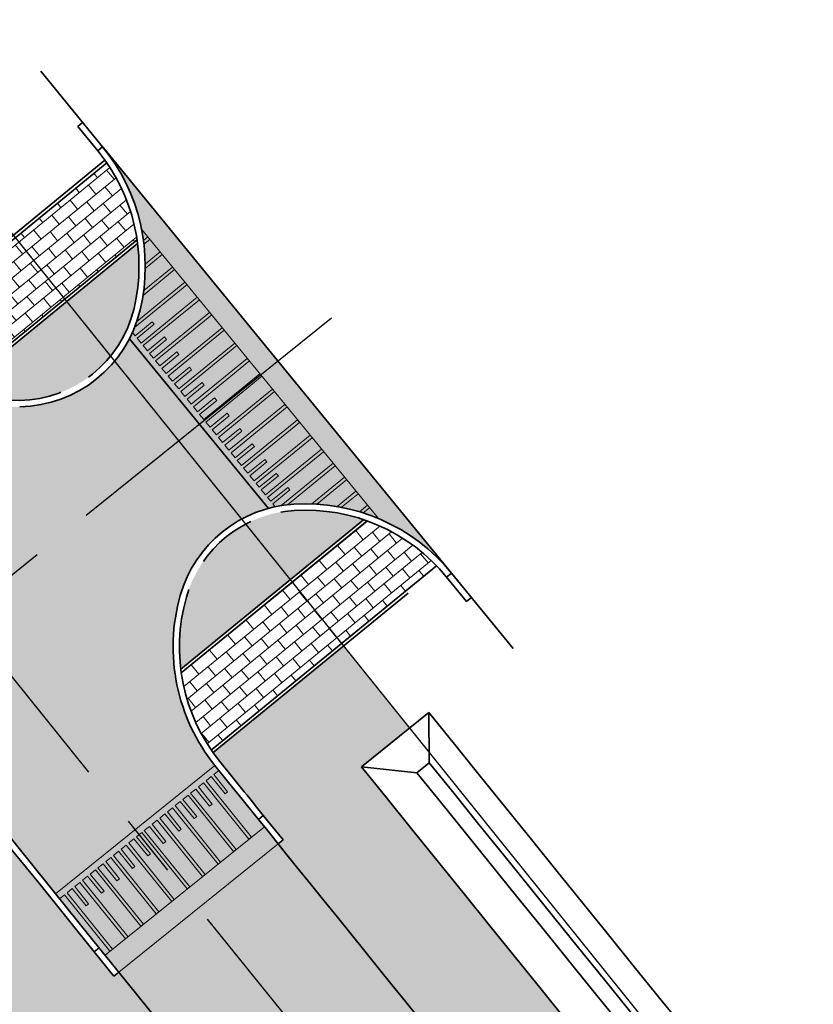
# Model space of a CAD drawing. Header units: metres. Extents: x 150631 to 152219, y 482740 to 484556.
# Tile 17 of 48: x 151532 to 151558, y 483253 to 483285. Entities that reach past the tile are written whole.
import ezdxf

# ---------------------------------------------------------------- set-up
doc = ezdxf.new("R2010")
doc.units = ezdxf.units.M
for name, pattern in [('AM-AS', [16, 10, -2, 2, -2]), ('DASHED2', [0.375, 0.25, -0.125]), ('VH-OPSLUITBAND_100X200', [16, 8, -2, 4, -2]), ('VH-OPSLUITBAND_150X250', [24, 16, -2, 4, -2])]:
    doc.linetypes.add(name, pattern=pattern)
doc.layers.get('0').update_dxf_attribs({"lineweight": 25})
for name, color, linetype, lineweight, true_color in [('B-WE-KG-GRENS_PERCEEL-GV', 1, 'Continuous', 30, 0xff0000), ('IRP-V-verharding-rijbaan', 7, 'Continuous', 0, 0xffb061), ('N-WE-GR-STADSLANDBOUW-A', 7, 'Continuous', 35, 0xffff9e)]:
    doc.layers.add(name, color=color, linetype=linetype, lineweight=lineweight, true_color=true_color)
for name, color, linetype, lineweight in [('N-WE-AM-AS_FIETSPAD-G', 3, 'AM-AS', 30), ('N-WE-AM-AS_WEG-G', 10, 'AM-AS', 30), ('N-WE-VH-KANTOPSLUITING_OPSLUITBAND_100X200-G', 150, 'VH-OPSLUITBAND_100X200', 35), ('N-WE-VH-KANTOPSLUITING_OPSLUITBAND_200X250-G', 150, 'VH-OPSLUITBAND_150X250', 35), ('N-WE-VH-KANTOPSLUITING_VOORKANTBAND-G', 190, 'Continuous', 30), ('N-WE-VH-KANTVERHARDING-G', 2, 'Continuous', 35), ('N-WE-VH-VERHARDING_ASFALT-A', 252, 'Continuous', 18), ('VRK-ontwerp', 2, 'Continuous', 0)]:
    doc.layers.add(name, color=color, linetype=linetype, lineweight=lineweight)
doc.layers.add('N-WE-VH-VERHARDING_TEGEL-A', color=252, linetype='Continuous', lineweight=18, plot=False)
pattern_1 = [(38.79013238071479, (151085.5762107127, 483560.1707494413), (-0.234926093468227, 0.2922922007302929), []), (128.7901323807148, (151085.5762107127, 483560.1707494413), (-0.5845844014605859, -0.469852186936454), [0.375, -0.375]), (128.7901323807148, (151085.8685029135, 483560.4056755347), (-0.5845844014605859, -0.469852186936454), [-0.375, 0.375])]

# ---------------------------------------------------------------- blocks, each defined once
blk = doc.blocks.new('*U80')
at = {"layer": 'VRK-ontwerp', "transparency": 33554607}
blk.add_hatch(color=9, dxfattribs=at).paths.add_polyline_path([(0, -5.551115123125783e-17), (1.909938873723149e-11, -0.6999999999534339), (6.500000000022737, -0.7000000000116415), (6.500000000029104, 5.820766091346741e-11)])
at = {"layer": 'VRK-ontwerp'}
blk.add_hatch(color=7, dxfattribs=at).paths.add_polyline_path([(6.5, -3.199999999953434), (6.50000000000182, -2.999999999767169), (6.299999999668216, -2.999999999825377), (6.2999999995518, -0.7000000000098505), (6.194999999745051, -0.7000000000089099), (6.194999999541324, -2.999999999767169), (5.984999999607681, -2.999999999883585), (5.984999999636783, -2.299999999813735), (5.879999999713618, -2.299999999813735), (5.879999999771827, -2.999999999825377), (5.669999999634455, -2.999999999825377), (5.669999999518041, -0.7000000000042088), (5.564999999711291, -0.7000000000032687), (5.564999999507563, -2.999999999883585), (5.35499999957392, -3), (5.354999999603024, -2.299999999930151), (5.249999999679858, -2.299999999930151), (5.249999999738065, -2.999999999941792), (5.039999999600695, -2.999999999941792), (5.03999999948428, -0.6999999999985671), (4.93499999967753, -0.699999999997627), (4.934999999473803, -2.999999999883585), (4.72499999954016, -3), (4.724999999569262, -2.299999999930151), (4.619999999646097, -2.299999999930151), (4.619999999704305, -2.999999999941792), (4.409999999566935, -2.999999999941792), (4.409999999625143, -0.6999999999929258), (4.304999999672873, -0.6999999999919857), (4.304999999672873, -2.999999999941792), (4.094999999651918, -3), (4.094999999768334, -2.299999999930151), (3.989999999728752, -2.299999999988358), (3.989999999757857, -3), (3.77999999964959, -2.999999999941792), (3.779999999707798, -0.6999999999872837), (3.674999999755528, -0.6999999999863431), (3.67499999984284, -2.999999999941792), (3.464999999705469, -2.999999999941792), (3.464999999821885, -2.299999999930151), (3.359999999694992, -2.300000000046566), (3.359999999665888, -2.999999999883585), (3.149999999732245, -2.999999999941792), (3.149999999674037, -0.699999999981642), (3.044999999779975, -0.6999999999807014), (3.044999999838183, -2.999999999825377), (2.834999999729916, -2.999999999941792), (2.83499999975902, -2.299999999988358), (2.729999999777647, -2.299999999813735), (2.729999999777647, -3), (2.519999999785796, -3), (2.51999999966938, -0.6999999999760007), (2.414999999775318, -0.6999999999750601), (2.414999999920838, -2.999999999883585), (2.204999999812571, -3.000000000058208), (2.204999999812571, -2.299999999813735), (2.099999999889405, -2.299999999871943), (2.099999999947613, -3.000000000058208), (1.889999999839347, -3.000000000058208), (1.889999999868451, -0.699999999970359), (1.784999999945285, -0.6999999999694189), (1.785000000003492, -3.000000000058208), (1.574999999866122, -3.000000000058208), (1.57499999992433, -2.299999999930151), (1.469999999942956, -2.299999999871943), (1.469999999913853, -3), (1.259999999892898, -2.999999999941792), (1.259999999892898, -0.6999999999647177), (1.154999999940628, -0.6999999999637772), (1.155000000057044, -3), (0.9449999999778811, -3), (0.9449999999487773, -2.299999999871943), (0.8399999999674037, -2.300000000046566), (0.8400000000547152, -3), (0.6300000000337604, -2.999999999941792), (0.6299999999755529, -0.6999999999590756), (0.5250000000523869, -0.699999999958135), (0.5249999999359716, -3), (0.3150000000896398, -3), (0.315000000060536, -2.299999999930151), (0.2099999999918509, -2.299999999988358), (0.2100000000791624, -3), (8.185452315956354e-11, -2.999999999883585), (8.731171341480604e-11, -3.199999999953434)])
at = {"layer": 'VRK-ontwerp', "true_color": 0x636466, "transparency": 33554602}
for points in [[(0.5250000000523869, -0.6999999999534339), (2.91038304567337e-11, -0.6999999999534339), (8.731149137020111e-11, -2.999999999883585), (0.2100000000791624, -3), (0.2099999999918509, -2.299999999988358), (0.315000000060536, -2.299999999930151), (0.3150000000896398, -3), (0.5249999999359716, -3)], [(1.154999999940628, -0.6999999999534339), (0.6299999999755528, -0.6999999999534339), (0.6300000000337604, -2.999999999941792), (0.8400000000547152, -3), (0.8399999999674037, -2.300000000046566), (0.9449999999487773, -2.299999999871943), (0.9449999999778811, -3), (1.155000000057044, -3)], [(1.784999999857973, -0.6999999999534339), (1.259999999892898, -0.6999999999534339), (1.259999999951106, -2.999999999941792), (1.46999999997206, -3), (1.469999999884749, -2.300000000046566), (1.574999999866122, -2.299999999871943), (1.574999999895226, -3), (1.784999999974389, -3)], [(2.414999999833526, -0.6999999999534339), (1.889999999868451, -0.6999999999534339), (1.889999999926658, -2.999999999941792), (2.099999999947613, -3), (2.099999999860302, -2.300000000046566), (2.204999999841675, -2.299999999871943), (2.204999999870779, -3), (2.414999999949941, -3)], [(3.044999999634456, -0.6999999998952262), (2.51999999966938, -0.6999999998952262), (2.519999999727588, -2.999999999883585), (2.729999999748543, -2.999999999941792), (2.729999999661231, -2.299999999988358), (2.834999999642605, -2.299999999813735), (2.834999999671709, -2.999999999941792), (3.044999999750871, -2.999999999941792)], [(3.674999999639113, -0.6999999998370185), (3.149999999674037, -0.6999999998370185), (3.149999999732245, -2.999999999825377), (3.3599999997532, -2.999999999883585), (3.359999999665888, -2.299999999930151), (3.464999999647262, -2.299999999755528), (3.464999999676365, -2.999999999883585), (3.674999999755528, -2.999999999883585)], [(4.304999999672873, -0.7000000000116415), (3.779999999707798, -0.7000000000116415), (3.779999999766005, -3), (3.98999999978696, -3.000000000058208), (3.989999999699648, -2.300000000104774), (4.094999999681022, -2.299999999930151), (4.094999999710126, -3.000000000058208), (4.304999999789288, -3.000000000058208)], [(4.934999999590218, -0.7000000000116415), (4.409999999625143, -0.7000000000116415), (4.40999999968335, -3), (4.619999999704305, -3.000000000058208), (4.619999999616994, -2.300000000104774), (4.724999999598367, -2.299999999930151), (4.724999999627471, -3.000000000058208), (4.934999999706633, -3.000000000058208)], [(5.564999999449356, -0.6999999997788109), (5.03999999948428, -0.6999999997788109), (5.039999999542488, -2.999999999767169), (5.249999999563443, -2.999999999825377), (5.249999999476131, -2.299999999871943), (5.354999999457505, -2.29999999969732), (5.354999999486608, -2.999999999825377), (5.564999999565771, -2.999999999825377)], [(6.194999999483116, -0.6999999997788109), (5.669999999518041, -0.6999999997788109), (5.669999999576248, -2.999999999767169), (5.879999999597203, -2.999999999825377), (5.879999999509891, -2.299999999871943), (5.984999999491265, -2.29999999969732), (5.984999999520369, -2.999999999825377), (6.194999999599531, -2.999999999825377)], [(6.299999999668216, -2.999999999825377), (6.500000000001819, -2.999999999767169), (6.500000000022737, -0.7000000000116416), (6.299999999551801, -0.7000000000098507)]]:
    blk.add_hatch(color=251, dxfattribs=at).paths.add_polyline_path(points)
at = {"layer": 'N-WE-VH-KANTVERHARDING-G', "lineweight": 5}
for p, q in [((0, 0), (8.731149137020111e-11, -3.199999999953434)), ((0, 0), (6.500000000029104, 5.820766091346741e-11)), ((6.500000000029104, 5.820766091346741e-11), (6.5, -3.199999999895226)), ((2.91038304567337e-11, -0.6999999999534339), (6.5, -0.7000000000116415)), ((0.5249999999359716, -0.7000000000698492), (0.6299999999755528, -0.7000000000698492)), ((0.5250000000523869, -0.7000000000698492), (0.5249999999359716, -3.000000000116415)), ((0.6299999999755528, -0.7000000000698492), (0.6300000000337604, -2.999999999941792)), ((1.154999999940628, -0.7000000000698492), (1.259999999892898, -0.7000000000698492)), ((1.154999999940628, -0.7000000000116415), (1.155000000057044, -2.999999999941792)), ((1.259999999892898, -0.7000000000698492), (1.259999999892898, -2.999999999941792)), ((1.784999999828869, -0.7000000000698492), (1.889999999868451, -0.7000000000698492)), ((1.784999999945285, -0.7000000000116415), (1.785000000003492, -2.999999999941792)), ((1.889999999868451, -0.7000000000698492), (1.889999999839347, -3.000000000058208)), ((2.414999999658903, -0.7000000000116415), (2.51999999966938, -0.7000000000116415)), ((2.414999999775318, -0.7000000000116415), (2.414999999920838, -2.999999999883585)), ((2.51999999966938, -0.7000000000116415), (2.519999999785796, -3)), ((3.044999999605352, -0.7000000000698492), (3.149999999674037, -0.6999999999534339)), ((3.044999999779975, -0.7000000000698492), (3.044999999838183, -2.999999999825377)), ((3.149999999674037, -0.6999999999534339), (3.149999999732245, -2.999999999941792)), ((3.674999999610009, -0.7000000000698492), (3.779999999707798, -0.7000000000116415)), ((3.674999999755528, -0.7000000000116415), (3.674999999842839, -3)), ((3.779999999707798, -0.7000000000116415), (3.77999999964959, -3)), ((4.304999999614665, -0.7000000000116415), (4.409999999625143, -0.6999999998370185)), ((4.304999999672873, -0.7000000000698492), (4.304999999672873, -2.999999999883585)), ((4.409999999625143, -0.6999999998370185), (4.409999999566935, -2.999999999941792)), ((4.934999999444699, -0.7000000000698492), (5.03999999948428, -0.6999999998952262)), ((4.93499999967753, -0.7000000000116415), (4.934999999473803, -2.999999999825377)), ((5.03999999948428, -0.6999999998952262), (5.039999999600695, -2.999999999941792)), ((5.56499999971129, -0.7000000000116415), (5.564999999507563, -2.999999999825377)), ((5.669999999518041, -0.6999999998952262), (5.669999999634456, -2.999999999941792)), ((6.19499999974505, -0.6999999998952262), (6.194999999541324, -2.999999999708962)), ((6.299999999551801, -0.6999999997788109), (6.299999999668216, -2.999999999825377)), ((0.2100000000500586, -2.299999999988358), (0.3150000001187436, -2.299999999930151)), ((0.2099999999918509, -2.300000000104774), (0.2100000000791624, -3)), ((0.315000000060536, -2.299999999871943), (0.3150000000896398, -3)), ((0.8399999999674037, -2.300000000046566), (0.9450000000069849, -2.299999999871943)), ((0.8399999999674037, -2.300000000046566), (0.8400000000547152, -3.000000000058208)), ((0.9449999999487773, -2.299999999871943), (0.9449999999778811, -3)), ((1.469999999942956, -2.299999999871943), (1.57499999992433, -2.299999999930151)), ((1.469999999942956, -2.299999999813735), (1.469999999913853, -2.999999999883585)), ((1.57499999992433, -2.299999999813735), (1.574999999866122, -3.000000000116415)), ((2.099999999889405, -2.299999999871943), (2.204999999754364, -2.299999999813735)), ((2.099999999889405, -2.299999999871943), (2.099999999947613, -3.000000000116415)), ((2.204999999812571, -2.299999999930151), (2.204999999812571, -2.999999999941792)), ((2.729999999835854, -2.299999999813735), (2.83499999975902, -2.299999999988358)), ((2.729999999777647, -2.299999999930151), (2.729999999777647, -3.000000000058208)), ((2.83499999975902, -2.299999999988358), (2.834999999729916, -2.999999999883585)), ((3.359999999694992, -2.300000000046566), (3.464999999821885, -2.299999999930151)), ((3.359999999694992, -2.300000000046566), (3.359999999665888, -2.999999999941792)), ((3.464999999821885, -2.299999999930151), (3.464999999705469, -2.999999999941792)), ((3.989999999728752, -2.299999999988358), (4.094999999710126, -2.299999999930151)), ((3.989999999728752, -2.299999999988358), (3.989999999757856, -3)), ((4.094999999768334, -2.299999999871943), (4.094999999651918, -2.999999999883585)), ((4.619999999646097, -2.299999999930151), (4.724999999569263, -2.299999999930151)), ((4.619999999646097, -2.299999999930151), (4.619999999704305, -2.999999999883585)), ((4.724999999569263, -2.299999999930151), (4.724999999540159, -2.999999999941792)), ((5.249999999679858, -2.299999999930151), (5.354999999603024, -2.299999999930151)), ((5.249999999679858, -2.299999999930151), (5.249999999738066, -2.999999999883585)), ((5.354999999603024, -2.299999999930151), (5.35499999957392, -2.999999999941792)), ((5.879999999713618, -2.299999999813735), (5.984999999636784, -2.299999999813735)), ((5.879999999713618, -2.299999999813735), (5.879999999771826, -2.999999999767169)), ((5.984999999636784, -2.299999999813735), (5.98499999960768, -2.999999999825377)), ((0.2100000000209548, -3), (1.455191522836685e-10, -2.999999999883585)), ((0.5250000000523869, -3), (0.3150000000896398, -3)), ((0.8399999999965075, -3), (0.6300000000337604, -2.999999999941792)), ((1.154999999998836, -3), (0.9449999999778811, -3)), ((1.259999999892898, -2.999999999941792), (1.46999999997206, -3)), ((1.57499999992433, -3.000000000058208), (1.785000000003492, -3.000000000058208)), ((1.889999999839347, -3.000000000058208), (2.099999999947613, -3.000000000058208)), ((2.204999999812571, -3.000000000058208), (2.414999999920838, -2.999999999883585)), ((2.519999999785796, -3), (2.729999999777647, -3)), ((2.834999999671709, -2.999999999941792), (3.04499999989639, -2.999999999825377)), ((3.149999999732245, -2.999999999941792), (3.359999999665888, -2.999999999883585)), ((3.464999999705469, -2.999999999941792), (3.674999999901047, -2.999999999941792)), ((3.779999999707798, -2.999999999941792), (3.989999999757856, -3)), ((4.094999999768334, -3), (4.304999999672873, -2.999999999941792)), ((4.409999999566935, -2.999999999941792), (4.619999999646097, -2.999999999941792)), ((4.724999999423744, -3), (4.934999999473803, -2.999999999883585)), ((5.039999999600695, -2.999999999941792), (5.249999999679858, -2.999999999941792)), ((5.354999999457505, -3), (5.564999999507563, -2.999999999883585)), ((5.669999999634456, -2.999999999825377), (5.879999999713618, -2.999999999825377)), ((5.984999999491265, -2.999999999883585), (6.194999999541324, -2.999999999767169)), ((6.299999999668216, -2.999999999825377), (6.500000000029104, -2.999999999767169)), ((8.731149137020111e-11, -3.199999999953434), (6.5, -3.199999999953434))]:
    blk.add_line(p, q, dxfattribs=at)

msp = doc.modelspace()

# ---------------------------------------------------------------- hatches: boundary and pattern name
at = {"layer": 'IRP-V-verharding-rijbaan', "transparency": 33554610}
h = msp.add_hatch(color=256, dxfattribs=at)
h.dxf.hatch_style = 1
edge = h.paths.add_edge_path()
edge.add_line((151527.5749173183, 483274.6889086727), (151522.5077436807, 483270.6178839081))
edge.add_arc((159382.0932579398, 489583.3956524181), 10080.88525926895, 218.7712474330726, 218.8708246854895)
edge.add_line((151533.4909058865, 483256.9678507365), (151538.5521837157, 483261.046433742))
edge.add_arc((151543.2235037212, 483264.8119044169), 5.999999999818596, 164.1482117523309, 218.8716897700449, ccw=False)
edge.add_arc((151541.2995607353, 483265.3582041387), 3.999999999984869, 105.24240142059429, 164.1482117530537, ccw=False)
edge.add_line((151540.247947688, 483269.2174929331), (151535.8374816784, 483274.6074502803))
edge.add_arc((151532.2852957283, 483276.446464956), 4.000000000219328, 270.9304659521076, 332.62878664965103, ccw=False)
edge.add_arc((151532.2528177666, 483278.4462012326), 5.999999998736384, 218.7714522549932, 270.9304659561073, ccw=False)
at = {"layer": 'N-WE-GR-STADSLANDBOUW-A', "transparency": 33554559}
h = msp.add_hatch(color=256, dxfattribs=at)
h.dxf.hatch_style = 1
h.paths.add_polyline_path([(151579.9441288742, 483178.8914619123), (151579.5336012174, 483178.6037575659), (151580.7998348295, 483177.0489069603), (151581.9022787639, 483177.8215172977, 0.4366980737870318), (151582.3002215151, 483180.7284523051, -0.004809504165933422), (151461.5012255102, 483330.7818065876), (151451.4253256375, 483343.5472798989, 0.3977943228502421), (151448.7067415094, 483343.9453756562), (151448.4341326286, 483343.7541106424), (151447.6155202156, 483343.1797643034), (151446.6632817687, 483342.5116646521), (151446.705, 483342.4589999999), (151448.966, 483339.607), (151447.084, 483338.287), (151454.3370306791, 483328.5559288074), (151462.2013359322, 483322.1113081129), (151464.4711261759, 483320.3583004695), (151467.1946886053, 483317.3405730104), (151473.9007063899, 483309.1057273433)])
at = {"layer": 'N-WE-GR-STADSLANDBOUW-A', "true_color": 0xafd9aa, "transparency": 33554559}
h = msp.add_hatch(color=9, dxfattribs=at)
h.dxf.hatch_style = 1
h.paths.add_polyline_path([(151540.9492076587, 483266.9553506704), (151539.5299976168, 483268.7210372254, 0.2052447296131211), (151537.6440690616, 483266.3961736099, 0.1000116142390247), (151537.4666524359, 483264.1057434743)])
h.paths.add_polyline_path([(151543.2744345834, 483268.8579718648, 0.09684401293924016), (151541.0679200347, 483269.1511373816, 0.1062472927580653), (151539.5299976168, 483268.7210372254), (151540.9492076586, 483266.9553506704)])
h.paths.add_polyline_path([(151535.9835668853, 483275.5730862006, 0.08970114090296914), (151536.0929035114, 483277.6346441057), (151533.8443452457, 483275.7947470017), (151535.2405659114, 483274.0576622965, 0.1124412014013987)])
h.paths.add_polyline_path([(151535.2405659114, 483274.0576622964), (151533.8443452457, 483275.7947470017), (151530.3772959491, 483272.9578118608, 0.08659648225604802), (151532.3470038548, 483272.6469660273, 0.222245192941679)])
at = {"layer": 'N-WE-GR-STADSLANDBOUW-A', "transparency": 33554559}
h = msp.add_hatch(color=256, dxfattribs=at)
h.dxf.hatch_style = 1
edge = h.paths.add_edge_path()
edge.add_line((151599.1768080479, 483195.0803996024), (151597.0339538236, 483197.6908156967))
edge.add_line((151597.0339538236, 483197.6908156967), (151595.6421878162, 483196.5490283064))
edge.add_arc((159321.5552312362, 489534.7912644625), 9993.150003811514, 218.8886187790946, 219.365024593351, ccw=False)
edge.add_line((151543.2083320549, 483261.0071978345), (151544.7382950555, 483262.2412206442))
edge.add_line((151544.7382950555, 483262.2412206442), (151542.6407850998, 483264.8508027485))
edge.add_line((151542.6407850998, 483264.8508027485), (151538.4925934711, 483261.4565373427))
edge.add_line((151538.4925934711, 483261.4565373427), (151538.7078943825, 483261.1719494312))
edge.add_line((151538.7078943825, 483261.1719494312), (151540.7165426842, 483258.680981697))
edge.add_line((151540.7165426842, 483258.680981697), (151540.5608332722, 483258.5553847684))
edge.add_arc((159321.5552272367, 489534.7912612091), 9996.749998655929, 218.8900303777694, 219.3584580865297)
edge.add_line((151592.1323336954, 483195.1515026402), (151592.2870110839, 483195.2783683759))
edge.add_line((151592.2870110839, 483195.2783683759), (151592.921180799, 483194.5051752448))
edge.add_arc((159321.5552283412, 489534.791261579), 9996.549999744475, 219.3641896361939, 219.3767986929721)
edge.add_arc((151598.800017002, 483196.4841135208), 5.800000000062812, 219.3767986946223, 232.4975585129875)
edge.add_line((151595.26900464, 483191.8828146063), (151599.1768080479, 483195.0803996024))
h = msp.add_hatch(color=256, dxfattribs=at)
h.dxf.hatch_style = 1
edge = h.paths.add_edge_path()
edge.add_line((151531.4674735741, 483259.1602438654), (151535.343966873, 483254.3513017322))
edge.add_line((151535.343966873, 483254.3513017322), (151535.4996379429, 483254.4768676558))
edge.add_arc((159360.2050349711, 489566.0951693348), 10052.98662768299, 218.890583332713, 219.3567264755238)
edge.add_line((151587.1076681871, 483191.0267412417), (151586.9536785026, 483190.9004394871))
edge.add_line((151586.9536785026, 483190.9004394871), (151589.8852329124, 483187.3279116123))
edge.add_line((151589.8852329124, 483187.3279116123), (151584.8237743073, 483183.1704918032))
edge.add_arc((159321.555235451, 489534.7912678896), 10010.00000924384, 218.8546421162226, 219.3849524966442, ccw=False)
edge.add_line((151526.3675473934, 483255.0501033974), (151531.4674735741, 483259.1602438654))
at = {"layer": 'N-WE-VH-VERHARDING_ASFALT-A', "transparency": 33554585}
h = msp.add_hatch(color=256, dxfattribs=at)
h.dxf.hatch_style = 1
edge = h.paths.add_edge_path()
edge.add_line((151587.1083169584, 483191.0272738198), (151592.1322428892, 483195.1514285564))
edge.add_arc((159327.0280560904, 489539.224264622), 10003.79295019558, 218.8901131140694, 219.3582110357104, ccw=False)
edge.add_line((151540.5608332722, 483258.5553847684), (151535.5002989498, 483254.4774003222))
edge.add_arc((159283.2146316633, 489503.4724713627), 9953.743857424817, 218.888252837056, 219.3590435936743)
at = {"layer": 'N-WE-VH-VERHARDING_TEGEL-A'}
h = msp.add_hatch(dxfattribs=at)
h.set_pattern_fill('AVH-TEGEL_150X300_HALFST', color=256, scale=2.5, angle=91.94346234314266, pattern_type=2)
h.set_pattern_definition(pattern_1)
h.paths.add_polyline_path([(151521.373027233, 483258.4630605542), (151522.7366611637, 483259.5598753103, -0.002343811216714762), (151464.2485355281, 483332.9502824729), (151453.148430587, 483347.0133532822, 0.0292326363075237), (151452.5719367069, 483346.6572337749), (151451.6890153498, 483346.0377676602), (151462.8748805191, 483331.8660445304, 0.002343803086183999)])
h.paths.add_polyline_path([(151587.8761731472, 483176.6982826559), (151589.2283398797, 483177.8092036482, -0.002631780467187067), (151522.7374489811, 483259.5588962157), (151521.3740192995, 483258.4618276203, 0.002631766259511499)])
h = msp.add_hatch(dxfattribs=at)
h.set_pattern_fill('AVH-TEGEL_150X300_HALFST', color=256, scale=2.5, angle=91.94346234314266, pattern_type=2)
h.set_pattern_definition(pattern_1)
h.paths.add_polyline_path([(151521.3740192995, 483258.4618276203), (151520.0105896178, 483257.3647590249, -0.002343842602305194), (151461.50122551, 483330.7818065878), (151451.4253256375, 483343.5472798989, 0.3977943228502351), (151448.7067415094, 483343.9453756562), (151451.6890153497, 483346.0377676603), (151462.8748805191, 483331.8660445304, 0.00234384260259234)])
h.paths.add_polyline_path([(151584.3066455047, 483178.285412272), (151585.7439526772, 483179.2927001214, -0.002547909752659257), (151521.3740192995, 483258.4618276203), (151520.0105896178, 483257.3647590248, 0.002544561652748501)])
at = {"layer": 'N-WE-VH-VERHARDING_TEGEL-A', "transparency": 33554559}
h = msp.add_hatch(dxfattribs=at)
h.set_pattern_fill('AVH-TEGEL_150X300_HALFST', color=256, scale=2.5, angle=92.44592622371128, pattern_type=2)
h.set_pattern_definition([(39.29259626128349, (151065.3107696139, 483584.0751357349), (-0.2374803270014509, 0.2902207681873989), []), (129.2925962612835, (151065.3107696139, 483584.0751357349), (-0.5804415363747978, -0.4749606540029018), [0.375, -0.375]), (129.2925962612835, (151065.6009903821, 483584.3126160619), (-0.5804415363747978, -0.4749606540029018), [-0.375, 0.375])])
h.paths.add_polyline_path([(151533.7816942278, 483275.8726932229), (151532.2154187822, 483277.8213487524), (151528.0694103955, 483274.4288510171, 0.1145444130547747), (151530.2669804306, 483272.9967563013)])
h.paths.add_polyline_path([(151536.0769971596, 483277.7508394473, 0.114686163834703), (151535.1162430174, 483280.194966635), (151532.2154187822, 483277.8213487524), (151533.7816942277, 483275.8726932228)])
h.paths.add_polyline_path([(151545.5908110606, 483267.393877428, 0.1146865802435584), (151543.385183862, 483268.8193821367), (151541.011858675, 483266.8774044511), (151542.5781340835, 483264.9287489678)])
h.paths.add_polyline_path([(151542.5781340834, 483264.9287489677), (151541.0118586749, 483266.877404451), (151537.4821470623, 483263.9892114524, 0.1148220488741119), (151538.4352776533, 483261.538849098)])
at = {"layer": 'VRK-ontwerp', "transparency": 33554607}
h = msp.add_hatch(color=9, dxfattribs=at)
edge = h.paths.add_edge_path()
edge.add_arc((151541.4214768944, 483263.3619234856), 5.999999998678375, 39.29196513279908, 67.24548286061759, ccw=False)
edge.add_line((151546.0650510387, 483267.1615575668), (151535.0126787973, 483280.6684783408))
edge.add_arc((151530.3388372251, 483276.9061379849), 5.999999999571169, 11.335782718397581, 38.83330540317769, ccw=False)
edge.add_line((151536.2217897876, 483278.0854891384), (151543.7421788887, 483268.8949463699))
at = {"layer": 'VRK-ontwerp', "true_color": 0x636466, "transparency": 33554610}
h = msp.add_hatch(color=251, dxfattribs=at)
h.dxf.hatch_style = 1
h.paths.add_polyline_path([(151536.4190825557, 483277.8443809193), (151536.2217897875, 483278.0854891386, -0.01494276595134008), (151536.2817296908, 483277.7319885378)])
h.paths.add_polyline_path([(151536.8117166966, 483277.3645492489), (151536.4855770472, 483277.7631191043), (151536.2975009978, 483277.6092212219, -0.0264052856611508), (151536.3384156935, 483276.9772589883)])
h.paths.add_polyline_path([(151537.2043508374, 483276.8847175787), (151536.878211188, 483277.283287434), (151536.3384906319, 483276.84164773, -0.02950501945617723), (151536.2891881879, 483276.135863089)])
h.paths.add_polyline_path([(151537.5969849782, 483276.4048859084), (151537.2708453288, 483276.8034557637), (151536.2672821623, 483275.9822653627, -0.01933137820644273), (151536.1782127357, 483275.5271188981, -0.02409988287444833), (151536.0716752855, 483275.1567634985)])
h.paths.add_polyline_path([(151537.9896191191, 483275.9250542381), (151537.6634794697, 483276.3236240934), (151535.9997289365, 483274.9622190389, -0.01060734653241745), (151535.9334318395, 483274.8060068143), (151536.0164477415, 483274.7045544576), (151536.5581931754, 483275.1478510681), (151536.6246876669, 483275.066589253), (151536.082942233, 483274.6232926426), (151536.2095984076, 483274.4685082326)])
h.paths.add_polyline_path([(151538.3822532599, 483275.4452225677), (151538.0561136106, 483275.843792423), (151536.2760928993, 483274.3872464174), (151536.4090818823, 483274.2247227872), (151536.9508273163, 483274.6680193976), (151537.0173218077, 483274.5867575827), (151536.4755763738, 483274.1434609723), (151536.6022325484, 483273.9886765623)])
h.paths.add_polyline_path([(151541.9381253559, 483271.0996502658), (151541.6404833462, 483271.4633936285), (151539.8604626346, 483270.006847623), (151539.9586211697, 483269.8868897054), (151540.5003666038, 483270.330186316), (151540.5668610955, 483270.2489245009), (151540.0251156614, 483269.8056278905), (151540.1581046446, 483269.6431042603)])
h.paths.add_polyline_path([(151542.3022618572, 483270.6546450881), (151542.0046198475, 483271.0183884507), (151540.224599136, 483269.5618424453), (151540.3227576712, 483269.4418845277), (151540.8645031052, 483269.8851811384), (151540.9309975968, 483269.8039193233), (151540.3892521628, 483269.3606227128), (151540.463522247, 483269.269858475, -0.01210209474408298), (151540.6537752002, 483269.3057300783)])
h.paths.add_polyline_path([(151542.6663983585, 483270.2096399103), (151542.3687563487, 483270.573383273), (151540.8531711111, 483269.3332181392, -0.01270929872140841), (151541.0557284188, 483269.3507654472, -0.02378318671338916), (151541.6261507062, 483269.358431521)])
h.paths.add_polyline_path([(151543.0305348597, 483269.7646347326), (151542.73289285, 483270.1283780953), (151541.7829058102, 483269.3510276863, -0.02730241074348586), (151542.4333607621, 483269.2759822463)])
h.paths.add_polyline_path([(151543.394671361, 483269.3196295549), (151543.0970293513, 483269.6833729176), (151542.5688690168, 483269.2511926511, -0.02449589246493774), (151543.1393815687, 483269.1107323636)])
h.paths.add_polyline_path([(151543.7421788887, 483268.8949463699), (151543.4611658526, 483269.2383677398), (151543.2595984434, 483269.0734302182, -0.02144858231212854)])
at = {"layer": 'VRK-ontwerp', "true_color": 0xf9fdfe, "transparency": 33554610}
h = msp.add_hatch(color=7, dxfattribs=at)
h.dxf.hatch_style = 1
h.paths.add_polyline_path([(151540.4635222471, 483269.269858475), (151540.3892521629, 483269.3606227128), (151540.9309975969, 483269.8039193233), (151540.8645031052, 483269.8851811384), (151540.3227576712, 483269.4418845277), (151540.2245991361, 483269.5618424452), (151542.0046198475, 483271.0183884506), (151541.938125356, 483271.0996502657), (151540.1581046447, 483269.6431042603), (151540.0251156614, 483269.8056278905), (151540.5668610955, 483270.2489245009), (151540.5003666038, 483270.3301863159), (151539.9586211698, 483269.8868897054), (151539.8604626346, 483270.0068476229), (151541.6404833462, 483271.4633936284), (151541.5739888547, 483271.5446554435), (151539.7939681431, 483270.0881094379), (151539.66097916, 483270.250633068), (151540.202724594, 483270.6939296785), (151540.1362301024, 483270.7751914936), (151539.5944846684, 483270.331894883), (151539.4614956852, 483270.4944185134), (151541.2415163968, 483271.950964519), (151541.1750219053, 483272.032226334), (151539.3950011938, 483270.5756803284), (151539.2620122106, 483270.7382039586), (151539.8037576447, 483271.181500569), (151539.7372631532, 483271.2627623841), (151539.1955177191, 483270.8194657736), (151539.062528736, 483270.981989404), (151540.8425494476, 483272.4385354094), (151540.7760549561, 483272.5197972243), (151538.9960342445, 483271.0632512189), (151538.8630452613, 483271.225774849), (151539.4047906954, 483271.6690714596), (151539.3382962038, 483271.7503332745), (151538.7965507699, 483271.3070366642), (151538.6635617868, 483271.4695602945), (151540.4435824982, 483272.9261063), (151540.3770880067, 483273.007368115), (151538.5970672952, 483271.5508221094), (151538.4640783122, 483271.7133457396), (151539.0058237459, 483272.1566423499), (151538.9393292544, 483272.2379041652), (151538.3975838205, 483271.7946075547), (151538.2645948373, 483271.9571311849), (151540.0446155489, 483273.4136771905), (151539.9781210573, 483273.4949390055), (151538.1981003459, 483272.0383929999), (151538.0651113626, 483272.2009166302), (151538.6068567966, 483272.6442132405), (151538.5403623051, 483272.7254750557), (151537.9986168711, 483272.2821784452), (151537.865627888, 483272.4447020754), (151539.6456485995, 483273.9012480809), (151539.579154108, 483273.982509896), (151537.7991333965, 483272.5259638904), (151537.6661444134, 483272.6884875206), (151538.2078898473, 483273.1317841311), (151538.1413953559, 483273.2130459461), (151537.5996499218, 483272.7697493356), (151537.4666609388, 483272.9322729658), (151539.2466816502, 483274.3888189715), (151539.1801871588, 483274.4700807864), (151537.4001664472, 483273.0135347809), (151537.267177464, 483273.1760584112), (151537.8089228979, 483273.6193550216), (151537.7424284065, 483273.7006168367), (151537.2006829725, 483273.2573202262), (151537.0676939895, 483273.4198438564), (151538.8477147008, 483274.8763898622), (151538.7812202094, 483274.957651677), (151537.0011994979, 483273.5011056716), (151536.8682105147, 483273.6636293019), (151537.4099559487, 483274.1069259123), (151537.3434614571, 483274.1881877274), (151536.8017160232, 483273.7448911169), (151536.6687270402, 483273.907414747), (151538.4487477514, 483275.3639607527), (151538.38225326, 483275.4452225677), (151536.6022325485, 483273.9886765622), (151536.4755763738, 483274.1434609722), (151537.0173218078, 483274.5867575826), (151536.9508273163, 483274.6680193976), (151536.4090818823, 483274.2247227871), (151536.2760928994, 483274.3872464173), (151538.0561136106, 483275.843792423), (151537.9896191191, 483275.925054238), (151536.2095984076, 483274.4685082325), (151536.082942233, 483274.6232926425), (151536.6246876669, 483275.0665892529), (151536.5581931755, 483275.147851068), (151536.0164477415, 483274.7045544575), (151535.9334318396, 483274.8060068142, -0.01378541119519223), (151535.8374816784, 483274.6074502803), (151540.247947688, 483269.2174929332, -0.01386788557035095)])
h.paths.add_polyline_path([(151537.6634794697, 483276.3236240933), (151537.5969849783, 483276.4048859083), (151536.0716752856, 483275.1567634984, -0.01296604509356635), (151535.9997289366, 483274.9622190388)])
h.paths.add_polyline_path([(151537.2708453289, 483276.8034557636), (151537.2043508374, 483276.8847175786), (151536.2891881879, 483276.1358630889, -0.006464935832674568), (151536.2672821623, 483275.9822653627)])
h.paths.add_polyline_path([(151536.878211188, 483277.283287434), (151536.8117166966, 483277.3645492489), (151536.3384156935, 483276.9772589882, -0.005650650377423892), (151536.338490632, 483276.8416477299)])
h.paths.add_polyline_path([(151536.4855770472, 483277.7631191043), (151536.4190825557, 483277.8443809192), (151536.2817296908, 483277.7319885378, -0.00515747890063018), (151536.2975009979, 483277.6092212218)])
h.paths.add_polyline_path([(151542.3687563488, 483270.5733832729), (151542.3022618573, 483270.654645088), (151540.6537752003, 483269.3057300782, -0.0125820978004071), (151540.8531711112, 483269.3332181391)])
h.paths.add_polyline_path([(151542.73289285, 483270.1283780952), (151542.6663983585, 483270.2096399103), (151541.6261507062, 483269.3584315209, -0.006539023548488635), (151541.7829058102, 483269.3510276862)])
h.paths.add_polyline_path([(151543.0970293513, 483269.6833729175), (151543.0305348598, 483269.7646347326), (151542.4333607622, 483269.2759822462, -0.005740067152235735), (151542.5688690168, 483269.251192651)])
h.paths.add_polyline_path([(151543.4611658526, 483269.2383677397), (151543.394671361, 483269.3196295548), (151543.1393815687, 483269.1107323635, -0.005244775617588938), (151543.2595984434, 483269.0734302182)])
at = {"layer": 'VRK-ontwerp', "true_color": 0x636466, "transparency": 33554602}
for points in [[(151538.4487477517, 483275.3639607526), (151538.7812202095, 483274.9576516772), (151537.0011994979, 483273.5011056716), (151536.8682105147, 483273.6636293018), (151537.4099559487, 483274.1069259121), (151537.3434614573, 483274.1881877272), (151536.8017160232, 483273.7448911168), (151536.6687270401, 483273.9074147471)], [(151538.8477147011, 483274.876389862), (151539.1801871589, 483274.4700807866), (151537.4001664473, 483273.013534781), (151537.2671774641, 483273.1760584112), (151537.8089228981, 483273.6193550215), (151537.7424284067, 483273.7006168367), (151537.2006829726, 483273.2573202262), (151537.0676939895, 483273.4198438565)], [(151539.2466816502, 483274.3888189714), (151539.579154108, 483273.982509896), (151537.7991333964, 483272.5259638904), (151537.6661444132, 483272.6884875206), (151538.2078898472, 483273.1317841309), (151538.1413953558, 483273.2130459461), (151537.5996499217, 483272.7697493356), (151537.4666609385, 483272.9322729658)], [(151539.6456485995, 483273.9012480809), (151539.9781210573, 483273.4949390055), (151538.1981003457, 483272.038393), (151538.0651113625, 483272.2009166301), (151538.6068567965, 483272.6442132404), (151538.5403623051, 483272.7254750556), (151537.998616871, 483272.2821784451), (151537.8656278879, 483272.4447020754)], [(151540.044615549, 483273.4136771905), (151540.3770880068, 483273.0073681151), (151538.5970672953, 483271.5508221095), (151538.4640783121, 483271.7133457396), (151539.005823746, 483272.15664235), (151538.9393292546, 483272.2379041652), (151538.3975838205, 483271.7946075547), (151538.2645948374, 483271.9571311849)], [(151540.4435824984, 483272.9261062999), (151540.7760549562, 483272.5197972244), (151538.9960342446, 483271.0632512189), (151538.8630452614, 483271.2257748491), (151539.4047906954, 483271.6690714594), (151539.3382962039, 483271.7503332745), (151538.7965507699, 483271.3070366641), (151538.6635617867, 483271.4695602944)], [(151540.8425494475, 483272.4385354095), (151541.1750219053, 483272.032226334), (151539.3950011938, 483270.5756803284), (151539.2620122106, 483270.7382039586), (151539.8037576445, 483271.1815005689), (151539.7372631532, 483271.2627623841), (151539.1955177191, 483270.8194657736), (151539.0625287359, 483270.9819894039)], [(151541.2415163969, 483271.9509645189), (151541.5739888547, 483271.5446554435), (151539.7939681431, 483270.088109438), (151539.6609791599, 483270.2506330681), (151540.2027245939, 483270.6939296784), (151540.1362301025, 483270.7751914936), (151539.5944846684, 483270.3318948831), (151539.4614956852, 483270.4944185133)]]:
    msp.add_hatch(color=251, dxfattribs=at).paths.add_polyline_path(points)

# ---------------------------------------------------------------- linework, layer by layer
at = {"linetype": 'DASHED2', "ltscale": 5, "flags": 128}
for points in [[(151618.40472033, 483142.467182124), (151608.6356136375, 483154.2763127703, -0.005737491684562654), (151464.2485355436, 483332.9502824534), (151453.1484305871, 483347.0133532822)], [(151614.3912898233, 483141.8277771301), (151605.9387885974, 483152.0453634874, -0.005737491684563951), (151461.5012255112, 483330.7818065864), (151451.4253256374, 483343.5472798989)]]:
    msp.add_lwpolyline(points, format="xyb", dxfattribs=at)
at = {"layer": 'B-WE-KG-GRENS_PERCEEL-GV', "flags": 128}
msp.add_lwpolyline([(151777.85, 482980.465), (151674.555, 483103.255), (151577.28, 483221.755), (151522.99, 483289.299), (151490.175, 483330.125), (151483.06, 483340.21), (151474.465, 483351.93)], dxfattribs=at)
at = {"layer": 'N-WE-AM-AS_FIETSPAD-G', "flags": 128}
msp.add_lwpolyline([(151617.0438073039, 483141.3668183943), (151607.2872011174, 483153.1608381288, -0.005737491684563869), (151462.8748805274, 483331.8660445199), (151451.6890153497, 483346.0377676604)], format="xyb", dxfattribs=at)
at = {"layer": 'N-WE-AM-AS_WEG-G', "linetype": 'AM-AS', "flags": 128}
msp.add_lwpolyline([(151810.612228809, 482928.568582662), (151724.670039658, 483030.2333363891, -0.002662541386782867), (151683.6773251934, 483079.2524796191), (151640.1631971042, 483131.8534020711), (151616.3408280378, 483160.6504535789, -0.005737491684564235), (151472.0979927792, 483339.1459277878), (151434.6925898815, 483386.5360049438, -0.008254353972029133), (151164.3626081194, 483740.9008200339, -0.006546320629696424), (150920.2316752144, 484081.3656688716, 0.006168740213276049), (150902.9960260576, 484105.4408634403), (150859.0324023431, 484165.2767445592)], format="xyb", dxfattribs=at)
msp.add_lwpolyline([(151542.2493587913, 483275.2589383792), (151530.5284757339, 483265.8278596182)], dxfattribs=at)
at = {"layer": 'N-WE-VH-KANTOPSLUITING_OPSLUITBAND_100X200-G', "flags": 128}
for points in [[(151535.0586706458, 483280.2770684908), (151528.0005995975, 483274.501756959)], [(151530.377295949, 483272.9578118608), (151536.0929035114, 483277.6346441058)], [(151537.4666524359, 483264.1057434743), (151543.2744345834, 483268.8579718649)], [(151538.4925934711, 483261.4565373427), (151545.6598937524, 483267.3211939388)]]:
    msp.add_lwpolyline(points, dxfattribs=at)
at = {"layer": 'N-WE-VH-KANTOPSLUITING_OPSLUITBAND_200X250-G', "ltscale": 0.5, "flags": 128}
for points in [[(151534.8276255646, 483280.579117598, -0.2335326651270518), (151535.9835668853, 483275.5730862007, -0.343264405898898), (151532.3470038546, 483272.6469660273, -0.2315996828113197), (151527.7308395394, 483274.8141614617), (151526.3534063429, 483276.5294859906)], [(151534.7161783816, 483255.1296857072, -0.0005478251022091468), (151520.9742611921, 483272.2080507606)], [(151540.0887150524, 483259.459334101, -5.501737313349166e-05), (151538.7078943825, 483261.1719494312, -0.2434200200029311), (151537.6440690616, 483266.39617361, -0.3184360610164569), (151541.0679200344, 483269.1511373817, -0.2410150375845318), (151545.9102652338, 483267.0349030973)]]:
    msp.add_lwpolyline(points, format="xyb", dxfattribs=at)
at = {"layer": 'N-WE-VH-KANTVERHARDING-G'}
for p, q in [((151534.3491390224, 483281.4797010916), (151534.1943532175, 483281.3530466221)), ((151534.9824113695, 483280.7057720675), (151534.8276255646, 483280.579117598)), ((151546.0650510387, 483267.1615575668), (151545.9102652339, 483267.0349030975)), ((151546.6983233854, 483266.3876285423), (151546.5435375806, 483266.260974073)), ((151545.3488437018, 483262.7336710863), (151543.2083320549, 483261.0071978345)), ((151539.9330056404, 483259.3337371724), (151540.0887150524, 483259.459334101)), ((151540.0887150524, 483259.459334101), (151540.7165426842, 483258.680981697)), ((151540.5608332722, 483258.5553847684), (151540.716503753, 483258.6809502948)), ((151534.8718105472, 483255.2552202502), (151534.7161394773, 483255.1296543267)), ((151534.7161783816, 483255.1296857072), (151535.3440057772, 483254.3513331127)), ((151535.4996379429, 483254.4768676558), (151535.343966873, 483254.3513017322))]:
    msp.add_line(p, q, dxfattribs=at)
at = {"layer": 'N-WE-VH-KANTVERHARDING-G', "lineweight": 5}
for p, q in [((151543.7421788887, 483268.8949463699), (151536.2217897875, 483278.0854891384)), ((151536.4190825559, 483277.8443809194), (151536.2817296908, 483277.7319885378)), ((151536.4855770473, 483277.7631191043), (151536.2975009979, 483277.6092212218)), ((151536.8117166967, 483277.3645492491), (151536.3384156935, 483276.9772589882)), ((151536.8782111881, 483277.283287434), (151536.338490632, 483276.84164773)), ((151537.2708453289, 483276.8034557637), (151536.2672821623, 483275.9822653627)), ((151537.2043508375, 483276.8847175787), (151536.2891881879, 483276.1358630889)), ((151537.6634794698, 483276.3236240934), (151535.9997289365, 483274.9622190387)), ((151537.5969849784, 483276.4048859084), (151536.0716752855, 483275.1567634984)), ((151537.9896191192, 483275.9250542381), (151536.2095984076, 483274.4685082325)), ((151538.0561136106, 483275.843792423), (151536.2760928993, 483274.3872464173)), ((151538.3822532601, 483275.4452225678), (151536.6022325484, 483273.9886765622)), ((151538.4487477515, 483275.3639607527), (151536.6687270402, 483273.9074147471)), ((151536.5581931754, 483275.1478510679), (151536.0164477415, 483274.7045544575)), ((151536.6246876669, 483275.0665892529), (151536.082942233, 483274.6232926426)), ((151536.6246876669, 483275.0665892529), (151536.5581931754, 483275.1478510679)), ((151538.7812202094, 483274.9576516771), (151537.0011994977, 483273.5011056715)), ((151538.8477147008, 483274.8763898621), (151537.0676939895, 483273.4198438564)), ((151536.0164477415, 483274.7045544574), (151535.9334318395, 483274.8060068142)), ((151536.2095984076, 483274.4685082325), (151536.082942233, 483274.6232926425)), ((151536.9508273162, 483274.6680193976), (151536.4090818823, 483274.2247227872)), ((151537.0173218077, 483274.5867575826), (151536.4755763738, 483274.1434609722)), ((151537.0173218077, 483274.5867575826), (151536.9508273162, 483274.6680193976)), ((151536.4090818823, 483274.224722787), (151536.2760928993, 483274.3872464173)), ((151539.1801871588, 483274.4700807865), (151537.4001664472, 483273.0135347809)), ((151539.2466816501, 483274.3888189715), (151537.4666609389, 483272.9322729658)), ((151539.2466816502, 483274.3888189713), (151539.1801871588, 483274.4700807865)), ((151536.6022325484, 483273.9886765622), (151536.4755763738, 483274.1434609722)), ((151537.3434614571, 483274.1881877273), (151536.8017160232, 483273.7448911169)), ((151537.4099559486, 483274.1069259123), (151536.8682105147, 483273.6636293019)), ((151537.4099559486, 483274.1069259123), (151537.3434614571, 483274.1881877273)), ((151539.5791541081, 483273.9825098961), (151537.7991333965, 483272.5259638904)), ((151539.6456485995, 483273.9012480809), (151539.5791541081, 483273.9825098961)), ((151536.8017160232, 483273.7448911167), (151536.6687270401, 483273.9074147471)), ((151537.0011994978, 483273.5011056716), (151536.8682105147, 483273.6636293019)), ((151537.7424284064, 483273.7006168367), (151537.2006829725, 483273.2573202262)), ((151537.8089228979, 483273.6193550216), (151537.267177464, 483273.1760584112)), ((151537.8089228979, 483273.6193550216), (151537.7424284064, 483273.7006168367)), ((151539.6456485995, 483273.9012480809), (151537.8656278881, 483272.4447020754)), ((151537.2006829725, 483273.2573202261), (151537.0676939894, 483273.4198438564)), ((151539.9781210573, 483273.4949390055), (151538.1981003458, 483272.0383929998)), ((151540.0446155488, 483273.4136771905), (151538.2645948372, 483271.9571311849)), ((151540.0446155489, 483273.4136771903), (151539.9781210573, 483273.4949390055)), ((151537.4001664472, 483273.0135347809), (151537.267177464, 483273.1760584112)), ((151538.1413953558, 483273.2130459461), (151537.5996499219, 483272.7697493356)), ((151538.2078898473, 483273.1317841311), (151537.6661444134, 483272.6884875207)), ((151538.2078898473, 483273.1317841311), (151538.1413953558, 483273.2130459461)), ((151540.3770880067, 483273.007368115), (151538.5970672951, 483271.5508221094)), ((151540.4435824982, 483272.9261062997), (151540.3770880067, 483273.007368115)), ((151537.5996499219, 483272.7697493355), (151537.4666609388, 483272.9322729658)), ((151537.7991333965, 483272.5259638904), (151537.6661444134, 483272.6884875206)), ((151538.5403623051, 483272.7254750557), (151537.9986168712, 483272.2821784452)), ((151538.6068567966, 483272.6442132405), (151538.5403623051, 483272.7254750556)), ((151540.4435824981, 483272.9261062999), (151538.6635617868, 483271.4695602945)), ((151537.998616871, 483272.2821784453), (151537.865627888, 483272.4447020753)), ((151538.6068567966, 483272.6442132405), (151538.0651113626, 483272.2009166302)), ((151540.776054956, 483272.5197972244), (151538.9960342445, 483271.0632512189)), ((151540.8425494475, 483272.4385354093), (151539.062528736, 483270.981989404)), ((151540.8425494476, 483272.4385354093), (151540.776054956, 483272.5197972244)), ((151538.1981003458, 483272.038393), (151538.0651113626, 483272.2009166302)), ((151538.9393292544, 483272.2379041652), (151538.3975838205, 483271.7946075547)), ((151539.0058237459, 483272.1566423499), (151538.4640783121, 483271.7133457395)), ((151539.0058237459, 483272.1566423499), (151538.9393292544, 483272.2379041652)), ((151538.3975838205, 483271.7946075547), (151538.2645948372, 483271.957131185)), ((151539.3382962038, 483271.7503332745), (151538.7965507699, 483271.3070366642)), ((151539.4047906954, 483271.6690714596), (151539.3382962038, 483271.7503332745)), ((151541.1750219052, 483272.032226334), (151539.3950011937, 483270.5756803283)), ((151541.2415163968, 483271.9509645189), (151539.4614956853, 483270.4944185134)), ((151541.2415163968, 483271.9509645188), (151541.1750219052, 483272.032226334)), ((151538.5970672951, 483271.5508221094), (151538.4640783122, 483271.7133457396)), ((151538.7965507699, 483271.3070366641), (151538.6635617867, 483271.4695602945)), ((151539.4047906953, 483271.6690714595), (151538.8630452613, 483271.225774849)), ((151541.5739888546, 483271.5446554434), (151539.7939681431, 483270.0881094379)), ((151541.6404833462, 483271.4633936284), (151539.8604626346, 483270.0068476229)), ((151541.6404833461, 483271.4633936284), (151541.5739888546, 483271.5446554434)), ((151538.9960342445, 483271.0632512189), (151538.8630452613, 483271.225774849)), ((151539.7372631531, 483271.262762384), (151539.1955177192, 483270.8194657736)), ((151539.8037576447, 483271.181500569), (151539.2620122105, 483270.7382039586)), ((151539.8037576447, 483271.181500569), (151539.7372631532, 483271.2627623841)), ((151541.938125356, 483271.0996502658), (151540.1581046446, 483269.6431042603)), ((151539.1955177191, 483270.8194657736), (151539.062528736, 483270.981989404)), ((151542.0046198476, 483271.0183884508), (151540.224599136, 483269.5618424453)), ((151539.3950011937, 483270.5756803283), (151539.2620122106, 483270.7382039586)), ((151539.5944846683, 483270.3318948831), (151539.4614956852, 483270.4944185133)), ((151540.1362301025, 483270.7751914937), (151539.5944846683, 483270.331894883)), ((151540.2027245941, 483270.6939296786), (151539.6609791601, 483270.2506330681)), ((151540.202724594, 483270.6939296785), (151540.1362301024, 483270.7751914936)), ((151542.3022618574, 483270.6546450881), (151540.6537752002, 483269.3057300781)), ((151542.368756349, 483270.5733832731), (151540.853171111, 483269.3332181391)), ((151539.7939681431, 483270.0881094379), (151539.6609791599, 483270.2506330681)), ((151540.500366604, 483270.330186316), (151539.9586211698, 483269.8868897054)), ((151540.5668610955, 483270.2489245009), (151540.0251156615, 483269.8056278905)), ((151540.5668610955, 483270.2489245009), (151540.5003666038, 483270.3301863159)), ((151542.6663983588, 483270.2096399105), (151541.6261507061, 483269.3584315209)), ((151539.8604626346, 483270.0068476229), (151539.9586211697, 483269.8868897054)), ((151540.8645031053, 483269.8851811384), (151540.3227576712, 483269.4418845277)), ((151540.9309975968, 483269.8039193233), (151540.8645031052, 483269.8851811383)), ((151542.7328928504, 483270.1283780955), (151541.7829058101, 483269.3510276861)), ((151540.1581046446, 483269.6431042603), (151540.0251156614, 483269.8056278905)), ((151540.224599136, 483269.5618424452), (151540.3227576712, 483269.4418845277)), ((151540.9309975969, 483269.8039193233), (151540.3892521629, 483269.3606227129)), ((151543.0305348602, 483269.7646347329), (151542.4333607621, 483269.2759822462)), ((151543.0970293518, 483269.6833729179), (151542.5688690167, 483269.251192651)), ((151540.463522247, 483269.269858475), (151540.3892521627, 483269.3606227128)), ((151543.3946713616, 483269.3196295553), (151543.1393815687, 483269.1107323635)), ((151543.4611658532, 483269.2383677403), (151543.2595984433, 483269.0734302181))]:
    msp.add_line(p, q, dxfattribs=at)
at = {"layer": 'N-WE-VH-KANTVERHARDING-G', "flags": 128}
for points in [[(151619.9167560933, 483151.2290595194), (151613.8366333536, 483158.5788578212, -0.005541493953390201), (151474.4080854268, 483330.9785407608, -0.005541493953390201)], [(151597.7682702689, 483198.2932397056, -0.002078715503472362), (151545.3488437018, 483262.7336710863, -0.002078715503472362)], [(151596.2023864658, 483198.625431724, -0.002016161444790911), (151545.3552972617, 483261.1329518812, -0.002016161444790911)], [(151594.1620737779, 483192.6776082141, -0.002203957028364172), (151538.5521837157, 483261.046433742)], [(151595.6421878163, 483196.5490283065, -0.002078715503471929), (151543.2083320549, 483261.0071978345, -0.002078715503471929)], [(151595.8157824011, 483198.3083555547, -0.002016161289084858), (151544.9661526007, 483260.8189989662, -0.002016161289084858)]]:
    msp.add_lwpolyline(points, format="xyb", dxfattribs=at)
for points in [[(151533.0193171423, 483283.104890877), (151534.9824113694, 483280.7057720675)], [(151534.1943532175, 483281.3530466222), (151534.8276255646, 483280.5791175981)], [(151535.0126787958, 483280.6684783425), (151546.0650510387, 483267.1615575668)], [(151535.1162430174, 483280.1949666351), (151528.0694103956, 483274.4288510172)], [(151530.2669804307, 483272.9967563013), (151536.0769971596, 483277.7508394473)], [(151535.8374816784, 483274.6074502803), (151540.2479476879, 483269.2174929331)], [(151537.4821470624, 483263.9892114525), (151543.385183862, 483268.8193821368)], [(151538.4352776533, 483261.5388490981), (151545.5908110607, 483267.393877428)], [(151545.9102652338, 483267.0349030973), (151546.5435375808, 483266.2609740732)], [(151546.0650510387, 483267.1615575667), (151548.0281453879, 483264.7624386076)], [(151545.3488437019, 483262.7336710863), (151545.3552972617, 483261.1329518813), (151544.9661526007, 483260.8189989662), (151543.208332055, 483261.0071978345)]]:
    msp.add_lwpolyline(points, dxfattribs=at)
at = {"layer": 'N-WE-VH-KANTVERHARDING-G'}
for centre, radius, start, end in [((151530.3388372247, 483276.9061379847), 6, 346.7125531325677, 39.29196514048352), ((151532.2852957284, 483276.4464649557), 4, 270.9304659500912, 346.7125531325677), ((151541.2995607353, 483265.3582041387), 4, 93.49480733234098, 164.1482117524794), ((151541.4214768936, 483263.3619234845), 6, 39.29196513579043, 93.49480733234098), ((151543.2235037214, 483264.8119044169), 6, 164.1482117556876, 218.8716897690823)]:
    msp.add_arc(centre, radius, start, end, dxfattribs=at)

# ---------------------------------------------------------------- block references
at = {"layer": 'N-WE-VH-KANTOPSLUITING_VOORKANTBAND-G', "rotation": 218.8632804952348}
msp.add_blockref('*U80', (151540.5608332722, 483258.5553847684), dxfattribs=at)

doc.saveas('drawing.dxf')
